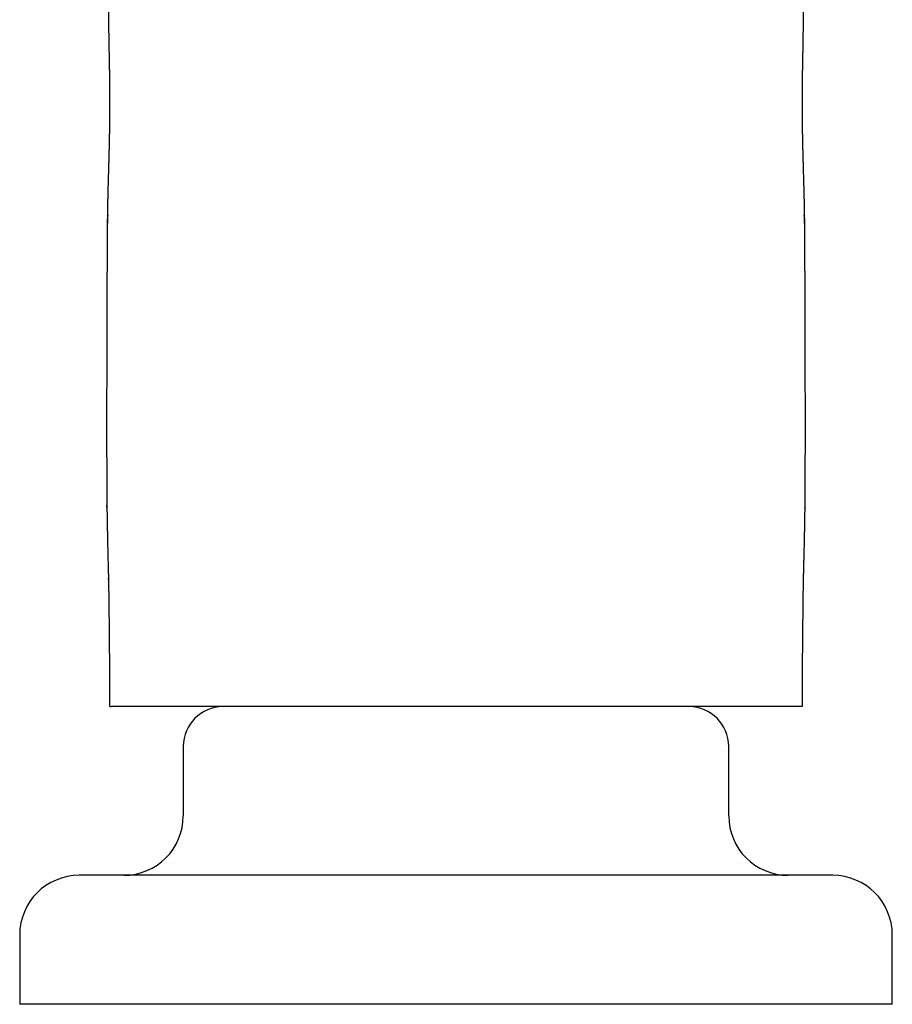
# Model space of a CAD drawing. Header units: millimetres. Extents: x 8 to 802, y 12 to 450.
# Tile 20 of 28: x 475 to 519, y 350 to 400. Entities that reach past the tile are written whole.
import ezdxf

# ---------------------------------------------------------------- set-up
doc = ezdxf.new("R2010")
doc.units = ezdxf.units.MM

msp = doc.modelspace()

# ---------------------------------------------------------------- linework, layer by layer
at = {"color": 7, "linetype": 'Continuous', "lineweight": 30}
for p, q in [((479.433, 390.787), (479.433, 390.791)), ((514.568, 390.787), (514.568, 390.791)), ((479.545, 365.455), (479.606, 365.455)), ((514.394, 365.455), (479.606, 365.455)), ((514.455, 365.455), (514.394, 365.455)), ((483.25, 363.455), (483.25, 359.955)), ((510.75, 359.955), (510.75, 363.455)), ((475, 353.955), (475, 350.455)), ((519, 350.455), (519, 353.955)), ((519, 350.455), (475, 350.455))]:
    msp.add_line(p, q, dxfattribs=at)
for centre, radius, start, end in [((485.25, 363.455), 2, 90, 180), ((508.75, 363.455), 2, 0, 90), ((480.25, 359.955), 3, 270, 0), ((513.75, 359.955), 3, 180, 270), ((478, 353.955), 3, 90, 180), ((516, 353.955), 3, 0, 90)]:
    msp.add_arc(centre, radius, start, end, dxfattribs=at)
for points, knots in [([(479.444, 405.259), (479.444, 405.231), (479.444, 405.177), (479.444, 405.098), (479.444, 405.024), (479.444, 404.954), (479.444, 404.889), (479.444, 404.834), (479.444, 404.791), (479.444, 404.757), (479.444, 404.727), (479.444, 404.7), (479.444, 404.673), (479.444, 404.642), (479.444, 404.597), (479.444, 404.539), (479.444, 404.471), (479.445, 404.405), (479.445, 404.342), (479.445, 404.282), (479.445, 404.225), (479.445, 404.17), (479.445, 404.113), (479.445, 404.053), (479.445, 403.988), (479.446, 403.92), (479.446, 403.851), (479.446, 403.784), (479.446, 403.721), (479.447, 403.662), (479.447, 403.605), (479.447, 403.547), (479.447, 403.488), (479.448, 403.427), (479.448, 403.36), (479.448, 403.286), (479.448, 403.221), (479.449, 403.169), (479.449, 403.133), (479.449, 403.103), (479.449, 403.078), (479.449, 403.058), (479.449, 403.041), (479.449, 403.023), (479.45, 403.001), (479.45, 402.973), (479.45, 402.938), (479.45, 402.898), (479.45, 402.855), (479.451, 402.812), (479.451, 402.768), (479.451, 402.728), (479.451, 402.691), (479.452, 402.66), (479.452, 402.631), (479.452, 402.607), (479.452, 402.588), (479.452, 402.57), (479.452, 402.55), (479.453, 402.524), (479.453, 402.49), (479.453, 402.449), (479.453, 402.403), (479.454, 402.357), (479.454, 402.308), (479.454, 402.257), (479.455, 402.205), (479.455, 402.156), (479.456, 402.11), (479.456, 402.073), (479.456, 402.045), (479.456, 402.024), (479.456, 402.006), (479.457, 401.989), (479.457, 401.971), (479.457, 401.948), (479.457, 401.92), (479.457, 401.886), (479.458, 401.851), (479.458, 401.816), (479.458, 401.785), (479.459, 401.755), (479.459, 401.727), (479.459, 401.698), (479.459, 401.667), (479.46, 401.633), (479.46, 401.594), (479.46, 401.553), (479.461, 401.512), (479.461, 401.476), (479.461, 401.447), (479.462, 401.425), (479.462, 401.405), (479.462, 401.384), (479.462, 401.359), (479.463, 401.331), (479.463, 401.292), (479.464, 401.244), (479.464, 401.188), (479.465, 401.131), (479.465, 401.073), (479.466, 401.014), (479.467, 400.964), (479.467, 400.922), (479.467, 400.892), (479.468, 400.867), (479.468, 400.845), (479.468, 400.823), (479.468, 400.797), (479.469, 400.764), (479.469, 400.725), (479.47, 400.675), (479.471, 400.615), (479.471, 400.55), (479.472, 400.489), (479.473, 400.435), (479.473, 400.39), (479.474, 400.353), (479.474, 400.32), (479.475, 400.286), (479.475, 400.247), (479.476, 400.197), (479.477, 400.139), (479.478, 400.077), (479.478, 400.016), (479.479, 399.959), (479.48, 399.907), (479.481, 399.859), (479.481, 399.813), (479.482, 399.763), (479.483, 399.705), (479.484, 399.64), (479.485, 399.579), (479.486, 399.523), (479.486, 399.475), (479.487, 399.426), (479.488, 399.377), (479.489, 399.329), (479.489, 399.284), (479.49, 399.248), (479.49, 399.221), (479.491, 399.202), (479.491, 399.185), (479.491, 399.168), (479.492, 399.149), (479.492, 399.124), (479.492, 399.093), (479.493, 399.058), (479.494, 399.012), (479.495, 398.96), (479.496, 398.903), (479.496, 398.853), (479.497, 398.809), (479.498, 398.77), (479.499, 398.734), (479.499, 398.702), (479.5, 398.672), (479.5, 398.642), (479.501, 398.609), (479.502, 398.569), (479.502, 398.524), (479.503, 398.476), (479.504, 398.422), (479.505, 398.36), (479.507, 398.294), (479.508, 398.239), (479.508, 398.197), (479.509, 398.167), (479.51, 398.139), (479.51, 398.111), (479.511, 398.083), (479.511, 398.049), (479.512, 398.006), (479.513, 397.952), (479.514, 397.899), (479.515, 397.864), (479.515, 397.85)], [0, 0, 0, 0, 0.0117289, 0.0226717, 0.0329411, 0.0426277, 0.0517316, 0.0602074, 0.0653486, 0.0699837, 0.0741129, 0.077736, 0.0812251, 0.085511, 0.090638, 0.1000989, 0.1095995, 0.1187706, 0.1275743, 0.1358243, 0.1435021, 0.1510917, 0.1588973, 0.1670721, 0.175919, 0.1854461, 0.1953238, 0.204584, 0.2131639, 0.2211412, 0.2288617, 0.2367433, 0.2448048, 0.2531808, 0.2622215, 0.2722999, 0.283416, 0.2889581, 0.2938525, 0.2980001, 0.3014007, 0.3040544, 0.3060787, 0.3084914, 0.3114698, 0.315014, 0.3199708, 0.3256694, 0.3315482, 0.3374694, 0.3434329, 0.3494387, 0.3539709, 0.3584334, 0.3623258, 0.365574, 0.3681782, 0.3703532, 0.3729905, 0.3761878, 0.3810016, 0.3867002, 0.3931542, 0.3995226, 0.4056541, 0.413115, 0.4201921, 0.4268853, 0.433183, 0.4387573, 0.4419348, 0.4447385, 0.4471685, 0.4492315, 0.4515889, 0.4546775, 0.4584971, 0.463048, 0.4681194, 0.4728472, 0.4771382, 0.4809924, 0.4849742, 0.4885517, 0.4926313, 0.497322, 0.5025094, 0.5082833, 0.5140963, 0.5189697, 0.5228842, 0.5258398, 0.5280967, 0.530856, 0.5341808, 0.5380713, 0.5425274, 0.5498812, 0.5574058, 0.5650702, 0.5728743, 0.580818, 0.5886982, 0.5933417, 0.5973669, 0.6007739, 0.6035626, 0.6061572, 0.6096325, 0.6140889, 0.6194962, 0.6250594, 0.634502, 0.6433142, 0.6514961, 0.6589633, 0.6645827, 0.669538, 0.6738292, 0.6779375, 0.6831257, 0.6894601, 0.6979549, 0.7062821, 0.714354, 0.7221209, 0.7291507, 0.735343, 0.7410713, 0.7475846, 0.7553579, 0.7641002, 0.773287, 0.7796961, 0.786131, 0.7925918, 0.7990784, 0.8055908, 0.8117772, 0.8171025, 0.8199516, 0.8224719, 0.8246634, 0.8265957, 0.8291127, 0.832395, 0.8364805, 0.8413465, 0.846288, 0.8546078, 0.8620696, 0.8686736, 0.8744197, 0.8795104, 0.8841368, 0.8883947, 0.8922841, 0.8959206, 0.9002755, 0.9054792, 0.9115226, 0.9179359, 0.9244528, 0.9331439, 0.9420126, 0.9506271, 0.9546898, 0.9585896, 0.9623263, 0.9659001, 0.9693545, 0.9734051, 0.979268, 0.9863092, 0.9945286, 1, 1, 1, 1]), ([(514.485, 397.85), (514.485, 397.861), (514.486, 397.889), (514.487, 397.934), (514.488, 397.982), (514.489, 398.024), (514.489, 398.059), (514.49, 398.09), (514.491, 398.134), (514.492, 398.198), (514.493, 398.271), (514.495, 398.336), (514.496, 398.39), (514.497, 398.444), (514.498, 398.496), (514.499, 398.545), (514.499, 398.589), (514.5, 398.624), (514.5, 398.653), (514.501, 398.68), (514.501, 398.708), (514.502, 398.738), (514.503, 398.771), (514.503, 398.806), (514.504, 398.843), (514.504, 398.883), (514.505, 398.927), (514.506, 398.977), (514.507, 399.03), (514.508, 399.078), (514.508, 399.118), (514.509, 399.146), (514.509, 399.167), (514.51, 399.185), (514.51, 399.203), (514.51, 399.228), (514.511, 399.263), (514.512, 399.307), (514.513, 399.428), (514.515, 399.555), (514.517, 399.686), (514.518, 399.745), (514.519, 399.798), (514.52, 399.845), (514.52, 399.893), (514.521, 399.945), (514.522, 399.996), (514.522, 400.045), (514.523, 400.09), (514.524, 400.135), (514.524, 400.181), (514.525, 400.224), (514.525, 400.262), (514.526, 400.294), (514.526, 400.324), (514.527, 400.356), (514.527, 400.391), (514.528, 400.43), (514.528, 400.478), (514.529, 400.535), (514.53, 400.599), (514.531, 400.669), (514.531, 400.728), (514.532, 400.775), (514.532, 400.804), (514.532, 400.827), (514.533, 400.847), (514.533, 400.867), (514.533, 400.893), (514.534, 400.926), (514.534, 400.967), (514.534, 401.012), (514.535, 401.058), (514.535, 401.104), (514.536, 401.149), (514.536, 401.191), (514.537, 401.233), (514.537, 401.274), (514.538, 401.312), (514.538, 401.346), (514.538, 401.375), (514.539, 401.399), (514.539, 401.421), (514.539, 401.444), (514.539, 401.471), (514.54, 401.501), (514.54, 401.534), (514.54, 401.568), (514.54, 401.602), (514.541, 401.635), (514.541, 401.667), (514.541, 401.697), (514.542, 401.725), (514.542, 401.754), (514.542, 401.787), (514.542, 401.821), (514.543, 401.855), (514.543, 401.888), (514.543, 401.918), (514.544, 401.944), (514.544, 401.966), (514.544, 401.986), (514.544, 402.007), (514.544, 402.033), (514.545, 402.064), (514.545, 402.101), (514.545, 402.141), (514.545, 402.185), (514.546, 402.231), (514.546, 402.28), (514.547, 402.331), (514.547, 402.384), (514.547, 402.437), (514.548, 402.486), (514.548, 402.527), (514.548, 402.557), (514.548, 402.579), (514.548, 402.598), (514.549, 402.619), (514.549, 402.646), (514.549, 402.676), (514.549, 402.708), (514.549, 402.742), (514.55, 402.779), (514.55, 402.822), (514.55, 402.869), (514.55, 402.915), (514.551, 402.957), (514.551, 402.993), (514.551, 403.022), (514.551, 403.044), (514.551, 403.064), (514.551, 403.085), (514.551, 403.112), (514.552, 403.144), (514.552, 403.181), (514.552, 403.221), (514.552, 403.269), (514.553, 403.324), (514.553, 403.385), (514.553, 403.44), (514.553, 403.493), (514.553, 403.543), (514.554, 403.593), (514.554, 403.648), (514.554, 403.71), (514.554, 403.781), (514.555, 403.858), (514.555, 403.937), (514.555, 404.013), (514.555, 404.084), (514.555, 404.149), (514.556, 404.21), (514.556, 404.269), (514.556, 404.33), (514.556, 404.396), (514.556, 404.465), (514.556, 404.526), (514.556, 404.576), (514.556, 404.613), (514.556, 404.646), (514.556, 404.674), (514.556, 404.699), (514.556, 404.725), (514.556, 404.756), (514.556, 404.792), (514.556, 404.832), (514.556, 404.883), (514.556, 404.944), (514.556, 405.016), (514.556, 405.092), (514.556, 405.174), (514.556, 405.23), (514.556, 405.259)], [0, 0, 0, 0, 0.004044, 0.011183, 0.017492, 0.02297, 0.027617, 0.031434, 0.034846, 0.045048, 0.056456, 0.063663, 0.070767, 0.077756, 0.084627, 0.091348, 0.097327, 0.101692, 0.105356, 0.108725, 0.112405, 0.116399, 0.12071, 0.125337, 0.130033, 0.135324, 0.141212, 0.147695, 0.154774, 0.1623, 0.166908, 0.170578, 0.173313, 0.175372, 0.177713, 0.180424, 0.185431, 0.191351, 0.19799, 0.233411, 0.242142, 0.250007, 0.256951, 0.262974, 0.269046, 0.275991, 0.283772, 0.289573, 0.295509, 0.301581, 0.307787, 0.313666, 0.318703, 0.322897, 0.326683, 0.330791, 0.33549, 0.340779, 0.346659, 0.354691, 0.363354, 0.372648, 0.38256, 0.387343, 0.391267, 0.394333, 0.396649, 0.399236, 0.402345, 0.407056, 0.412612, 0.418867, 0.425125, 0.431296, 0.437381, 0.443039, 0.448621, 0.454126, 0.459406, 0.464025, 0.467957, 0.471202, 0.473771, 0.476701, 0.480667, 0.48451, 0.488993, 0.493902, 0.498485, 0.502678, 0.507279, 0.511294, 0.514802, 0.51866, 0.5231, 0.528122, 0.532476, 0.537084, 0.541225, 0.544765, 0.547702, 0.550039, 0.55293, 0.556427, 0.560645, 0.565584, 0.571186, 0.577151, 0.583433, 0.590031, 0.596948, 0.604181, 0.611693, 0.618469, 0.624061, 0.628468, 0.63081, 0.633112, 0.636056, 0.639643, 0.643874, 0.648418, 0.652937, 0.657433, 0.66393, 0.670377, 0.676772, 0.68265, 0.687573, 0.691541, 0.694556, 0.696727, 0.699631, 0.703285, 0.707689, 0.712844, 0.718445, 0.72383, 0.732851, 0.74111, 0.748626, 0.755767, 0.762677, 0.769421, 0.7763, 0.785319, 0.795036, 0.805641, 0.816932, 0.827576, 0.837331, 0.846369, 0.854389, 0.862335, 0.870851, 0.87999, 0.889559, 0.899489, 0.905196, 0.910477, 0.915052, 0.918919, 0.92211, 0.925391, 0.929803, 0.934806, 0.940399, 0.946543, 0.955898, 0.965883, 0.976498, 0.987825, 1, 1, 1, 1]), ([(479.515, 397.853), (479.515, 397.844), (479.516, 397.821), (479.517, 397.786), (479.517, 397.749), (479.518, 397.717), (479.518, 397.691), (479.519, 397.669), (479.519, 397.645), (479.52, 397.617), (479.52, 397.582), (479.521, 397.536), (479.522, 397.48), (479.523, 397.416), (479.524, 397.353), (479.525, 397.287), (479.526, 397.217), (479.527, 397.145), (479.528, 397.071), (479.529, 397.007), (479.53, 396.958), (479.53, 396.925), (479.53, 396.893), (479.531, 396.86), (479.531, 396.823), (479.531, 396.782), (479.532, 396.74), (479.532, 396.697), (479.533, 396.645), (479.533, 396.586), (479.534, 396.519), (479.534, 396.456), (479.534, 396.397), (479.535, 396.341), (479.535, 396.286), (479.535, 396.231), (479.535, 396.175), (479.535, 396.116), (479.536, 396.06), (479.536, 396.01), (479.536, 395.966), (479.536, 395.92), (479.536, 395.872), (479.536, 395.828), (479.535, 395.79), (479.535, 395.76), (479.535, 395.734), (479.535, 395.712), (479.535, 395.695), (479.535, 395.68), (479.535, 395.665), (479.535, 395.649), (479.535, 395.63), (479.535, 395.608), (479.535, 395.582), (479.535, 395.55), (479.535, 395.512), (479.534, 395.469), (479.534, 395.419), (479.534, 395.361), (479.533, 395.294), (479.533, 395.218), (479.532, 395.135), (479.531, 395.044), (479.53, 394.948), (479.529, 394.845), (479.527, 394.737), (479.526, 394.622), (479.525, 394.543), (479.524, 394.503)], [0, 0, 0, 0, 0.0078003, 0.0204704, 0.0315715, 0.0411093, 0.0490887, 0.0555139, 0.0605463, 0.0699907, 0.0804778, 0.0919685, 0.1120572, 0.1306092, 0.1490891, 0.16934, 0.1901419, 0.2116066, 0.2341209, 0.2572552, 0.2687166, 0.2786799, 0.2874233, 0.2971765, 0.3084255, 0.3209249, 0.334004, 0.3467761, 0.3592425, 0.3807282, 0.4007729, 0.4192349, 0.4376115, 0.4539394, 0.470405, 0.486822, 0.5032104, 0.5207705, 0.5402064, 0.5527647, 0.5659933, 0.5798901, 0.5944533, 0.6088235, 0.6193511, 0.6285306, 0.6363648, 0.6428561, 0.6480065, 0.6518336, 0.656209, 0.6612197, 0.6668653, 0.67315, 0.6807226, 0.690031, 0.7010718, 0.7138411, 0.7283344, 0.7445469, 0.7647394, 0.787074, 0.8115428, 0.8381374, 0.8668496, 0.8971026, 0.9293832, 0.9636845, 1, 1, 1, 1]), ([(514.476, 394.503), (514.476, 394.544), (514.475, 394.624), (514.473, 394.741), (514.472, 394.851), (514.47, 394.954), (514.469, 395.051), (514.469, 395.139), (514.468, 395.221), (514.467, 395.296), (514.467, 395.362), (514.466, 395.419), (514.466, 395.469), (514.466, 395.512), (514.466, 395.55), (514.466, 395.582), (514.466, 395.61), (514.465, 395.633), (514.465, 395.654), (514.465, 395.67), (514.465, 395.685), (514.465, 395.7), (514.465, 395.72), (514.465, 395.744), (514.465, 395.774), (514.465, 395.808), (514.465, 395.847), (514.465, 395.889), (514.465, 395.931), (514.465, 395.971), (514.465, 396.02), (514.465, 396.074), (514.465, 396.133), (514.465, 396.188), (514.465, 396.24), (514.466, 396.292), (514.466, 396.344), (514.466, 396.397), (514.466, 396.451), (514.467, 396.507), (514.467, 396.566), (514.468, 396.621), (514.468, 396.67), (514.468, 396.713), (514.469, 396.756), (514.469, 396.799), (514.47, 396.839), (514.47, 396.875), (514.47, 396.906), (514.471, 396.938), (514.471, 396.974), (514.472, 397.018), (514.472, 397.068), (514.473, 397.124), (514.474, 397.183), (514.475, 397.248), (514.476, 397.316), (514.477, 397.383), (514.478, 397.45), (514.479, 397.506), (514.48, 397.551), (514.48, 397.582), (514.481, 397.612), (514.481, 397.64), (514.482, 397.666), (514.482, 397.695), (514.483, 397.729), (514.484, 397.771), (514.484, 397.813), (514.485, 397.841), (514.485, 397.853)], [0, 0, 0, 0, 0.036957, 0.071826, 0.1046, 0.135271, 0.163833, 0.189822, 0.21376, 0.23564, 0.255453, 0.271666, 0.286159, 0.298928, 0.309969, 0.319277, 0.327496, 0.334287, 0.340313, 0.345575, 0.349197, 0.353586, 0.359409, 0.366669, 0.375561, 0.385955, 0.397854, 0.410866, 0.423506, 0.435629, 0.447235, 0.466668, 0.484438, 0.500546, 0.515989, 0.531474, 0.547003, 0.562388, 0.579085, 0.595683, 0.613522, 0.632654, 0.645144, 0.65795, 0.671074, 0.684363, 0.696478, 0.7071, 0.716224, 0.72532, 0.735912, 0.748003, 0.76515, 0.781792, 0.79785, 0.818977, 0.839535, 0.859574, 0.879209, 0.89998, 0.909719, 0.919362, 0.928273, 0.936444, 0.944132, 0.952005, 0.962164, 0.974617, 0.989374, 1, 1, 1, 1]), ([(479.524, 394.503), (479.524, 394.481), (479.523, 394.439), (479.522, 394.38), (479.521, 394.326), (479.52, 394.28), (479.52, 394.241), (479.519, 394.209), (479.519, 394.185), (479.518, 394.164), (479.518, 394.148), (479.518, 394.135), (479.518, 394.125), (479.517, 394.115), (479.517, 394.103), (479.517, 394.088), (479.517, 394.07), (479.516, 394.047), (479.515, 394.019), (479.515, 393.985), (479.514, 393.95), (479.513, 393.914), (479.512, 393.872), (479.511, 393.824), (479.51, 393.773), (479.509, 393.726), (479.508, 393.685), (479.507, 393.648), (479.507, 393.615), (479.506, 393.584), (479.505, 393.556), (479.504, 393.528), (479.504, 393.498), (479.503, 393.462), (479.502, 393.419), (479.501, 393.372), (479.499, 393.326), (479.498, 393.284), (479.497, 393.245), (479.496, 393.208), (479.495, 393.175), (479.495, 393.145), (479.494, 393.118), (479.493, 393.09), (479.492, 393.058), (479.491, 393.02), (479.49, 392.981), (479.489, 392.944), (479.488, 392.91), (479.487, 392.88), (479.487, 392.852), (479.486, 392.827), (479.485, 392.802), (479.484, 392.777), (479.484, 392.748), (479.483, 392.715), (479.482, 392.676), (479.48, 392.633), (479.479, 392.586), (479.478, 392.539), (479.476, 392.495), (479.475, 392.454), (479.474, 392.414), (479.473, 392.369), (479.471, 392.318), (479.47, 392.263), (479.468, 392.208), (479.467, 392.154), (479.465, 392.098), (479.463, 392.038), (479.462, 391.976), (479.46, 391.913), (479.458, 391.854), (479.457, 391.8), (479.455, 391.742), (479.453, 391.677), (479.451, 391.603), (479.45, 391.544), (479.448, 391.497), (479.447, 391.463), (479.447, 391.426), (479.445, 391.386), (479.444, 391.345), (479.443, 391.303), (479.442, 391.266), (479.442, 391.233), (479.441, 391.199), (479.44, 391.164), (479.439, 391.129), (479.438, 391.094), (479.438, 391.064), (479.437, 391.038), (479.436, 391.016), (479.436, 390.995), (479.435, 390.976), (479.435, 390.955), (479.434, 390.927), (479.434, 390.89), (479.433, 390.844), (479.432, 390.809), (479.431, 390.791)], [0, 0, 0, 0, 0.01868, 0.035587, 0.050717, 0.064071, 0.075647, 0.083935, 0.090986, 0.0968, 0.101649, 0.105081, 0.107341, 0.110064, 0.113554, 0.117811, 0.122835, 0.128627, 0.136998, 0.146585, 0.157012, 0.167069, 0.176663, 0.192641, 0.207137, 0.22015, 0.231677, 0.241757, 0.251004, 0.25963, 0.267636, 0.27502, 0.28289, 0.292726, 0.304669, 0.318309, 0.331723, 0.342735, 0.353408, 0.363705, 0.373027, 0.381163, 0.388323, 0.395282, 0.404089, 0.414747, 0.426049, 0.43611, 0.444906, 0.453789, 0.460986, 0.46773, 0.474307, 0.480778, 0.488297, 0.497478, 0.508251, 0.519093, 0.532915, 0.545746, 0.557488, 0.568068, 0.578304, 0.589647, 0.604231, 0.619526, 0.633627, 0.64756, 0.662351, 0.67817, 0.694797, 0.711787, 0.727354, 0.741121, 0.754219, 0.7731, 0.791938, 0.811482, 0.819577, 0.828309, 0.837771, 0.847982, 0.859005, 0.870038, 0.879755, 0.887486, 0.895982, 0.905456, 0.914453, 0.922774, 0.931644, 0.937514, 0.943209, 0.948388, 0.953048, 0.957745, 0.964603, 0.973927, 0.985724, 1, 1, 1, 1]), ([(514.569, 390.791), (514.569, 390.803), (514.568, 390.826), (514.568, 390.858), (514.567, 390.885), (514.567, 390.906), (514.566, 390.923), (514.566, 390.946), (514.565, 390.977), (514.564, 391.018), (514.563, 391.062), (514.562, 391.109), (514.561, 391.159), (514.559, 391.211), (514.558, 391.262), (514.557, 391.31), (514.556, 391.358), (514.554, 391.408), (514.553, 391.461), (514.552, 391.518), (514.55, 391.576), (514.549, 391.631), (514.547, 391.683), (514.546, 391.737), (514.544, 391.795), (514.542, 391.875), (514.539, 391.972), (514.535, 392.101), (514.532, 392.23), (514.528, 392.368), (514.524, 392.495), (514.521, 392.602), (514.519, 392.68), (514.517, 392.733), (514.516, 392.786), (514.514, 392.842), (514.513, 392.894), (514.511, 392.943), (514.51, 392.986), (514.509, 393.029), (514.508, 393.073), (514.507, 393.119), (514.505, 393.169), (514.504, 393.221), (514.503, 393.271), (514.501, 393.318), (514.5, 393.361), (514.499, 393.4), (514.498, 393.432), (514.498, 393.459), (514.497, 393.482), (514.497, 393.507), (514.496, 393.538), (514.495, 393.578), (514.494, 393.622), (514.493, 393.669), (514.491, 393.723), (514.49, 393.784), (514.489, 393.849), (514.487, 393.901), (514.487, 393.939), (514.486, 393.966), (514.486, 393.991), (514.485, 394.015), (514.485, 394.039), (514.484, 394.065), (514.483, 394.096), (514.483, 394.134), (514.482, 394.178), (514.481, 394.23), (514.48, 394.289), (514.479, 394.354), (514.478, 394.426), (514.477, 394.477), (514.476, 394.503)], [0, 0, 0, 0, 0.009447, 0.017517, 0.024213, 0.029535, 0.03352, 0.03722, 0.046807, 0.057179, 0.068804, 0.080414, 0.093227, 0.107043, 0.120169, 0.13187, 0.144227, 0.157179, 0.170574, 0.185451, 0.20149, 0.215082, 0.228029, 0.242273, 0.25778, 0.273407, 0.305519, 0.333092, 0.375872, 0.407436, 0.443269, 0.478101, 0.493031, 0.506795, 0.52089, 0.536294, 0.552032, 0.563963, 0.57556, 0.587237, 0.59909, 0.611635, 0.625642, 0.640231, 0.654036, 0.667044, 0.679254, 0.689952, 0.698955, 0.706265, 0.711948, 0.718389, 0.727099, 0.738074, 0.751159, 0.76443, 0.777307, 0.796748, 0.815221, 0.832551, 0.840301, 0.847712, 0.854784, 0.861518, 0.867914, 0.87496, 0.883743, 0.89426, 0.907137, 0.921916, 0.938592, 0.957167, 0.977636, 1, 1, 1, 1]), ([(479.431, 390.787), (479.431, 390.773), (479.43, 390.747), (479.43, 390.711), (479.429, 390.683), (479.429, 390.661), (479.428, 390.64), (479.428, 390.613), (479.427, 390.575), (479.426, 390.531), (479.426, 390.488), (479.425, 390.45), (479.425, 390.418), (479.424, 390.388), (479.424, 390.359), (479.423, 390.329), (479.423, 390.298), (479.422, 390.263), (479.422, 390.23), (479.422, 390.199), (479.421, 390.173), (479.421, 390.148), (479.421, 390.121), (479.42, 390.088), (479.42, 390.054), (479.42, 390.023), (479.419, 389.999), (479.419, 389.979), (479.419, 389.96), (479.419, 389.938), (479.418, 389.91), (479.418, 389.876), (479.418, 389.833), (479.418, 389.801), (479.417, 389.784)], [0, 0, 0, 0, 0.043763, 0.079813, 0.108145, 0.128787, 0.147961, 0.170358, 0.212065, 0.260445, 0.305575, 0.341363, 0.373078, 0.402823, 0.431199, 0.459325, 0.492661, 0.525887, 0.561736, 0.59248, 0.617187, 0.639536, 0.666637, 0.699075, 0.735796, 0.767871, 0.790867, 0.808551, 0.826074, 0.847646, 0.873692, 0.90743, 0.949531, 1, 1, 1, 1]), ([(514.583, 389.784), (514.583, 389.8), (514.583, 389.831), (514.582, 389.872), (514.582, 389.906), (514.582, 389.933), (514.582, 389.955), (514.581, 389.973), (514.581, 389.99), (514.581, 390.009), (514.581, 390.032), (514.581, 390.059), (514.58, 390.089), (514.58, 390.12), (514.58, 390.148), (514.579, 390.173), (514.579, 390.199), (514.578, 390.23), (514.578, 390.263), (514.578, 390.3), (514.577, 390.337), (514.576, 390.375), (514.576, 390.413), (514.575, 390.454), (514.574, 390.501), (514.574, 390.545), (514.573, 390.582), (514.573, 390.61), (514.572, 390.634), (514.572, 390.656), (514.571, 390.679), (514.571, 390.708), (514.57, 390.745), (514.569, 390.772), (514.569, 390.787)], [0, 0, 0, 0, 0.0481587, 0.0887597, 0.1218079, 0.1475831, 0.1689439, 0.1866475, 0.2013856, 0.2198232, 0.2425351, 0.2695198, 0.2990945, 0.3324212, 0.3601914, 0.3826238, 0.4073386, 0.4381168, 0.4740353, 0.507339, 0.5487361, 0.5841092, 0.6214121, 0.6617144, 0.7084926, 0.7621543, 0.793838, 0.8219505, 0.8464936, 0.8674685, 0.8881104, 0.9168624, 0.9541606, 1, 1, 1, 1]), ([(479.417, 389.784), (479.417, 389.688), (479.415, 389.494), (479.413, 389.194), (479.412, 388.928), (479.41, 388.698), (479.409, 388.51), (479.408, 388.326), (479.407, 388.154), (479.406, 387.995), (479.405, 387.847), (479.405, 387.705), (479.404, 387.57), (479.403, 387.439), (479.403, 387.313), (479.402, 387.186), (479.402, 387.049), (479.401, 386.899), (479.4, 386.737), (479.399, 386.566), (479.399, 386.401), (479.398, 386.242), (479.398, 386.095), (479.397, 385.949), (479.397, 385.807), (479.396, 385.669), (479.396, 385.535), (479.395, 385.407), (479.395, 385.285), (479.394, 385.169), (479.394, 385.062), (479.394, 384.965), (479.393, 384.879), (479.393, 384.799), (479.393, 384.716), (479.393, 384.628), (479.392, 384.533), (479.392, 384.432), (479.392, 384.294), (479.391, 384.117), (479.391, 383.9), (479.39, 383.699), (479.39, 383.515), (479.389, 383.352), (479.389, 383.183), (479.389, 383.01), (479.388, 382.832), (479.388, 382.648), (479.388, 382.455), (479.387, 382.244), (479.387, 382.01), (479.387, 381.755), (479.386, 381.485), (479.386, 381.203), (479.386, 380.907), (479.385, 380.596), (479.385, 380.297), (479.385, 380.009), (479.385, 379.736), (479.385, 379.454), (479.385, 379.162), (479.385, 378.86), (479.385, 378.547), (479.386, 378.333), (479.386, 378.225)], [0, 0, 0, 0, 0.02948, 0.059697, 0.090645, 0.109224, 0.127886, 0.14587, 0.163082, 0.1778, 0.191904, 0.205396, 0.218278, 0.230549, 0.242214, 0.253925, 0.266169, 0.280513, 0.295524, 0.311198, 0.327535, 0.340834, 0.354414, 0.367587, 0.380249, 0.392646, 0.404514, 0.415854, 0.426667, 0.436925, 0.446404, 0.45506, 0.4622, 0.468916, 0.476078, 0.483759, 0.491959, 0.500677, 0.509909, 0.527638, 0.54617, 0.565503, 0.578896, 0.592645, 0.606752, 0.621215, 0.636033, 0.651214, 0.667019, 0.683567, 0.703385, 0.72417, 0.745918, 0.768627, 0.792294, 0.816918, 0.842495, 0.863259, 0.884611, 0.906548, 0.929062, 0.952146, 0.975793, 1, 1, 1, 1]), ([(514.615, 378.225), (514.615, 378.339), (514.615, 378.566), (514.616, 378.895), (514.616, 379.213), (514.616, 379.52), (514.616, 379.816), (514.615, 380.119), (514.615, 380.426), (514.615, 380.738), (514.615, 381.035), (514.614, 381.311), (514.614, 381.564), (514.614, 381.797), (514.613, 382.02), (514.613, 382.232), (514.613, 382.435), (514.612, 382.628), (514.612, 382.813), (514.612, 383.026), (514.611, 383.265), (514.611, 383.529), (514.61, 383.779), (514.609, 384.018), (514.609, 384.208), (514.609, 384.352), (514.608, 384.454), (514.608, 384.55), (514.608, 384.641), (514.608, 384.725), (514.607, 384.805), (514.607, 384.882), (514.607, 384.968), (514.606, 385.068), (514.606, 385.183), (514.606, 385.306), (514.605, 385.437), (514.605, 385.574), (514.604, 385.726), (514.604, 385.894), (514.603, 386.078), (514.602, 386.264), (514.602, 386.442), (514.601, 386.606), (514.6, 386.757), (514.6, 386.902), (514.599, 387.04), (514.598, 387.173), (514.598, 387.3), (514.597, 387.426), (514.596, 387.556), (514.596, 387.691), (514.595, 387.832), (514.594, 387.979), (514.593, 388.132), (514.593, 388.289), (514.592, 388.453), (514.591, 388.62), (514.589, 388.848), (514.588, 389.131), (514.585, 389.463), (514.584, 389.678), (514.583, 389.784)], [0, 0, 0, 0, 0.025601, 0.050574, 0.074916, 0.098619, 0.121673, 0.14407, 0.169621, 0.194258, 0.217978, 0.240779, 0.260358, 0.279201, 0.297306, 0.314672, 0.331296, 0.347179, 0.362408, 0.377262, 0.400291, 0.422407, 0.443608, 0.463892, 0.483254, 0.492423, 0.501217, 0.50953, 0.51736, 0.524707, 0.531572, 0.538041, 0.54494, 0.554126, 0.564234, 0.575186, 0.586743, 0.59889, 0.61163, 0.627404, 0.644004, 0.661249, 0.678025, 0.692445, 0.706336, 0.719698, 0.732529, 0.744828, 0.756594, 0.768211, 0.780419, 0.793237, 0.806666, 0.820707, 0.83536, 0.850628, 0.86651, 0.883008, 0.899701, 0.934024, 0.967459, 1, 1, 1, 1]), ([(479.386, 378.225), (479.386, 378.166), (479.386, 378.054), (479.387, 377.891), (479.387, 377.74), (479.388, 377.602), (479.388, 377.464), (479.389, 377.323), (479.39, 377.175), (479.39, 377.048), (479.391, 376.941), (479.391, 376.852), (479.392, 376.76), (479.392, 376.659), (479.393, 376.545), (479.393, 376.418), (479.394, 376.28), (479.395, 376.13), (479.396, 375.967), (479.397, 375.79), (479.398, 375.667), (479.399, 375.604)], [0, 0, 0, 0, 0.069581, 0.133894, 0.192945, 0.246739, 0.295276, 0.353627, 0.410313, 0.465409, 0.499643, 0.533234, 0.566621, 0.60431, 0.647489, 0.696165, 0.747102, 0.802943, 0.863697, 0.929378, 1, 1, 1, 1]), ([(514.602, 375.604), (514.602, 375.666), (514.603, 375.786), (514.604, 375.958), (514.605, 376.115), (514.606, 376.259), (514.607, 376.402), (514.608, 376.547), (514.609, 376.697), (514.609, 376.821), (514.61, 376.921), (514.61, 376.997), (514.61, 377.074), (514.611, 377.154), (514.611, 377.242), (514.612, 377.341), (514.612, 377.454), (514.613, 377.583), (514.613, 377.726), (514.614, 377.882), (514.614, 378.05), (514.614, 378.165), (514.615, 378.225)], [0, 0, 0, 0, 0.068931, 0.132754, 0.191482, 0.245129, 0.293705, 0.35195, 0.408588, 0.463774, 0.493265, 0.522326, 0.550956, 0.580721, 0.614551, 0.652514, 0.694608, 0.745683, 0.801757, 0.862831, 0.92891, 1, 1, 1, 1]), ([(479.407, 375.44), (479.402, 375.494), (479.397, 375.549), (479.399, 375.603), (479.399, 375.603)], [0, 0, 0, 0, 0.99534, 1, 1, 1, 1]), ([(479.399, 375.594), (479.399, 375.57), (479.4, 375.527), (479.4, 375.468), (479.401, 375.422), (479.401, 375.387), (479.402, 375.359), (479.402, 375.332), (479.403, 375.294), (479.403, 375.243), (479.404, 375.178), (479.405, 375.103), (479.407, 375.019), (479.408, 374.925), (479.41, 374.829), (479.411, 374.732), (479.414, 374.597), (479.417, 374.428), (479.421, 374.226), (479.425, 374.03), (479.428, 373.849), (479.432, 373.679), (479.436, 373.52), (479.44, 373.36), (479.443, 373.201), (479.447, 373.042), (479.451, 372.891), (479.455, 372.744), (479.459, 372.598), (479.463, 372.443), (479.468, 372.279), (479.472, 372.107), (479.476, 371.989), (479.477, 371.929)], [0, 0, 0, 0, 0.018866, 0.034377, 0.046525, 0.055305, 0.061831, 0.068808, 0.076356, 0.091681, 0.108931, 0.128111, 0.150803, 0.175717, 0.201668, 0.227324, 0.252679, 0.308174, 0.362125, 0.414501, 0.465489, 0.508775, 0.55227, 0.595947, 0.639778, 0.683731, 0.72838, 0.766455, 0.807531, 0.851531, 0.898357, 0.947892, 1, 1, 1, 1]), ([(514.523, 371.929), (514.524, 371.968), (514.526, 372.043), (514.529, 372.15), (514.532, 372.248), (514.534, 372.335), (514.536, 372.411), (514.538, 372.479), (514.54, 372.542), (514.543, 372.651), (514.547, 372.808), (514.553, 373.028), (514.559, 373.263), (514.564, 373.512), (514.57, 373.742), (514.574, 373.955), (514.578, 374.149), (514.582, 374.347), (514.586, 374.551), (514.589, 374.743), (514.592, 374.918), (514.595, 375.072), (514.596, 375.193), (514.598, 375.279), (514.598, 375.33), (514.599, 375.369), (514.599, 375.403), (514.6, 375.44), (514.6, 375.488), (514.601, 375.541), (514.602, 375.577), (514.602, 375.594)], [0, 0, 0, 0, 0.0338125, 0.0647066, 0.0926103, 0.1174636, 0.1392175, 0.1578549, 0.1753802, 0.1931065, 0.2501141, 0.3085479, 0.3774201, 0.4455, 0.5136402, 0.5657292, 0.6178862, 0.6701862, 0.7242132, 0.7804801, 0.8223604, 0.8630142, 0.90235, 0.9179002, 0.931251, 0.9424058, 0.9487823, 0.958344, 0.9710874, 0.9870078, 1, 1, 1, 1]), ([(514.594, 375.44), (514.599, 375.494), (514.604, 375.549), (514.602, 375.603), (514.602, 375.603)], [0, 0, 0, 0, 0.99534, 1, 1, 1, 1]), ([(479.477, 371.934), (479.48, 371.773), (479.484, 371.451), (479.491, 370.967), (479.497, 370.483), (479.503, 369.999), (479.508, 369.517), (479.513, 369.039), (479.517, 368.563), (479.521, 368.088), (479.525, 367.611), (479.528, 367.131), (479.53, 366.65), (479.532, 366.17), (479.533, 365.772), (479.534, 365.534), (479.534, 365.455)], [0, 0, 0, 0, 0.075062, 0.150058, 0.224967, 0.299771, 0.374467, 0.44773, 0.520892, 0.593948, 0.666903, 0.7411, 0.81524, 0.88935, 0.963456, 1, 1, 1, 1]), ([(479.487, 371.857), (479.483, 371.878), (479.477, 371.902), (479.478, 371.926), (479.478, 371.93)], [0, 0, 0, 0, 0.866352, 1, 1, 1, 1]), ([(514.467, 365.455), (514.467, 365.545), (514.467, 365.792), (514.469, 366.196), (514.47, 366.668), (514.473, 367.14), (514.476, 367.617), (514.479, 368.097), (514.483, 368.581), (514.488, 369.065), (514.493, 369.549), (514.498, 370.031), (514.504, 370.509), (514.51, 370.984), (514.516, 371.459), (514.521, 371.776), (514.523, 371.934)], [0, 0, 0, 0, 0.041891, 0.11468, 0.187472, 0.260294, 0.33317, 0.407453, 0.481838, 0.556332, 0.630927, 0.705621, 0.779085, 0.852647, 0.926293, 1, 1, 1, 1]), ([(514.513, 371.857), (514.518, 371.878), (514.524, 371.902), (514.522, 371.926), (514.522, 371.93)], [0, 0, 0, 0, 0.866361, 1, 1, 1, 1]), ([(513.674, 356.955), (513.604, 356.955), (513.462, 356.955), (513.24, 356.955), (513.009, 356.955), (512.77, 356.955), (512.541, 356.955), (512.323, 356.955), (512.118, 356.955), (511.906, 356.955), (511.686, 356.955), (511.436, 356.955), (511.158, 356.955), (510.851, 356.955), (510.536, 356.955), (510.274, 356.955), (510.066, 356.955), (509.918, 356.955), (509.767, 356.955), (509.616, 356.955), (509.462, 356.955), (509.307, 356.955), (509.066, 356.955), (508.734, 356.955), (508.306, 356.955), (507.87, 356.955), (507.481, 356.955), (507.141, 356.955), (506.854, 356.955), (506.563, 356.955), (506.269, 356.955), (505.928, 356.955), (505.537, 356.955), (505.096, 356.955), (504.651, 356.955), (504.2, 356.955), (503.745, 356.955), (503.285, 356.955), (502.819, 356.955), (502.366, 356.955), (501.926, 356.955), (501.501, 356.955), (501.073, 356.955), (500.644, 356.955), (500.243, 356.955), (499.872, 356.955), (499.531, 356.955), (499.188, 356.955), (498.845, 356.955), (498.436, 356.955), (497.963, 356.955), (497.426, 356.955), (496.889, 356.955), (496.451, 356.955), (496.112, 356.955), (495.871, 356.955), (495.63, 356.955), (495.39, 356.955), (495.149, 356.955), (494.909, 356.955), (494.595, 356.955), (494.209, 356.955), (493.753, 356.955), (493.299, 356.955), (492.847, 356.955), (492.43, 356.955), (492.046, 356.955), (491.697, 356.955), (491.35, 356.955), (491.011, 356.955), (490.629, 356.955), (490.202, 356.955), (489.729, 356.955), (489.261, 356.955), (488.799, 356.955), (488.341, 356.955), (487.912, 356.955), (487.51, 356.955), (487.134, 356.955), (486.764, 356.955), (486.4, 356.955), (486.067, 356.955), (485.764, 356.955), (485.489, 356.955), (485.217, 356.955), (484.943, 356.955), (484.645, 356.955), (484.326, 356.955), (483.991, 356.955), (483.664, 356.955), (483.404, 356.955), (483.205, 356.955), (483.066, 356.955), (482.928, 356.955), (482.792, 356.955), (482.657, 356.955), (482.524, 356.955), (482.321, 356.955), (482.053, 356.955), (481.727, 356.955), (481.413, 356.955), (481.15, 356.955), (480.931, 356.955), (480.754, 356.955), (480.581, 356.955), (480.413, 356.955), (480.227, 356.955), (480.024, 356.955), (479.809, 356.955), (479.606, 356.955), (479.415, 356.955), (479.235, 356.955), (479.067, 356.955), (478.911, 356.955), (478.772, 356.955), (478.648, 356.955), (478.539, 356.955), (478.44, 356.955), (478.351, 356.955), (478.277, 356.955), (478.217, 356.955), (478.168, 356.955), (478.126, 356.955), (478.089, 356.955), (478.053, 356.955), (478.022, 356.955), (478.003, 356.955), (478.002, 356.955), (478.001, 356.955)], [0, 0, 0, 0, 0.008704, 0.017395, 0.026076, 0.034754, 0.043432, 0.050254, 0.057081, 0.063915, 0.070848, 0.078098, 0.087146, 0.096185, 0.105218, 0.114251, 0.118309, 0.122368, 0.126429, 0.130492, 0.134558, 0.138628, 0.142702, 0.153431, 0.164139, 0.174834, 0.185526, 0.192248, 0.198974, 0.205706, 0.212446, 0.219197, 0.228982, 0.238749, 0.248504, 0.258253, 0.268002, 0.277759, 0.287529, 0.29732, 0.306089, 0.314843, 0.323585, 0.332321, 0.341056, 0.347921, 0.35479, 0.361665, 0.368549, 0.375444, 0.386173, 0.396881, 0.407577, 0.418268, 0.423069, 0.427872, 0.432677, 0.437486, 0.442298, 0.447116, 0.451939, 0.461167, 0.470379, 0.479581, 0.488778, 0.497976, 0.505208, 0.512445, 0.519692, 0.526859, 0.533696, 0.543856, 0.554005, 0.56415, 0.5743, 0.584461, 0.59464, 0.603343, 0.612032, 0.620714, 0.629391, 0.638069, 0.644891, 0.651719, 0.658554, 0.665488, 0.672738, 0.681786, 0.690825, 0.699858, 0.708891, 0.712949, 0.717008, 0.721068, 0.725132, 0.729198, 0.733268, 0.737342, 0.748071, 0.758779, 0.769474, 0.780165, 0.786888, 0.793614, 0.800346, 0.807086, 0.813836, 0.823622, 0.833389, 0.843144, 0.852893, 0.862642, 0.872399, 0.882169, 0.89196, 0.900729, 0.909482, 0.918225, 0.926961, 0.935696, 0.94256, 0.949429, 0.956305, 0.963189, 0.970084, 0.980813, 0.991521, 1, 1, 1, 1]), ([(515.999, 356.955), (516, 356.955), (516.002, 356.955), (515.994, 356.955), (515.98, 356.955), (515.967, 356.955), (515.951, 356.955), (515.932, 356.955), (515.91, 356.955), (515.885, 356.955), (515.849, 356.955), (515.796, 356.955), (515.723, 356.955), (515.638, 356.955), (515.543, 356.955), (515.444, 356.955), (515.344, 356.955), (515.246, 356.955), (515.142, 356.955), (515.033, 356.955), (514.902, 356.955), (514.745, 356.955), (514.556, 356.955), (514.355, 356.955), (514.141, 356.955), (513.916, 356.955), (513.755, 356.955), (513.674, 356.955)], [0, 0, 0, 0, 0.01171, 0.068193, 0.093559, 0.118934, 0.144321, 0.169726, 0.195152, 0.220603, 0.246084, 0.294837, 0.343507, 0.392123, 0.440714, 0.489309, 0.527513, 0.565751, 0.604037, 0.641903, 0.67803, 0.731711, 0.785332, 0.838933, 0.892552, 0.946228, 1, 1, 1, 1])]:
    msp.add_open_spline(points, degree=3, knots=knots, dxfattribs=at)
at = {"color": 8, "linetype": 'Continuous', "lineweight": 0}
for points, knots in [([(479.456, 390.199), (479.449, 390.28), (479.435, 390.441), (479.428, 390.638), (479.432, 390.753), (479.433, 390.787)], [0, 0, 0, 0, 0.413068, 0.826137, 1, 1, 1, 1]), ([(514.544, 390.199), (514.551, 390.28), (514.566, 390.441), (514.572, 390.638), (514.569, 390.753), (514.568, 390.787)], [0, 0, 0, 0, 0.413068, 0.826137, 1, 1, 1, 1]), ([(479.456, 390.199), (479.45, 390.077), (479.438, 389.832), (479.431, 389.578), (479.427, 389.451)], [0, 0, 0, 0, 0.498324, 1, 1, 1, 1]), ([(514.544, 390.199), (514.55, 390.077), (514.562, 389.832), (514.569, 389.578), (514.573, 389.451)], [0, 0, 0, 0, 0.498324, 1, 1, 1, 1]), ([(479.427, 389.451), (479.423, 389.529), (479.416, 389.64), (479.418, 389.751), (479.419, 389.784)], [0, 0, 0, 0, 0.701026, 1, 1, 1, 1]), ([(514.581, 389.784), (514.582, 389.759), (514.585, 389.648), (514.578, 389.537), (514.573, 389.451)], [0, 0, 0, 0, 0.224455, 1, 1, 1, 1]), ([(479.427, 389.451), (479.426, 389.298), (479.424, 388.993), (479.421, 388.524), (479.418, 388.048), (479.415, 387.563), (479.412, 387.071), (479.41, 386.581), (479.408, 386.093), (479.406, 385.608), (479.404, 385.118), (479.402, 384.621), (479.401, 384.109), (479.399, 383.581), (479.398, 383.036), (479.397, 382.485), (479.396, 381.928), (479.395, 381.366), (479.394, 380.875), (479.394, 380.46), (479.394, 380.121), (479.393, 379.78), (479.393, 379.438), (479.393, 379.093), (479.393, 378.745), (479.394, 378.394), (479.394, 378.156), (479.394, 378.037)], [0, 0, 0, 0, 0.04764, 0.095212, 0.142707, 0.190116, 0.237434, 0.284655, 0.329084, 0.373421, 0.417661, 0.461805, 0.505851, 0.55246, 0.598959, 0.64535, 0.691639, 0.737828, 0.783925, 0.811047, 0.838139, 0.865203, 0.892241, 0.919248, 0.946214, 0.973131, 1, 1, 1, 1]), ([(514.573, 389.451), (514.574, 389.298), (514.577, 388.993), (514.58, 388.524), (514.583, 388.048), (514.585, 387.563), (514.588, 387.071), (514.59, 386.581), (514.593, 386.093), (514.595, 385.608), (514.596, 385.118), (514.598, 384.621), (514.6, 384.109), (514.601, 383.581), (514.602, 383.036), (514.604, 382.485), (514.605, 381.928), (514.605, 381.366), (514.606, 380.875), (514.606, 380.46), (514.607, 380.121), (514.607, 379.78), (514.607, 379.438), (514.607, 379.093), (514.607, 378.745), (514.607, 378.394), (514.606, 378.156), (514.606, 378.037)], [0, 0, 0, 0, 0.04764, 0.095212, 0.142707, 0.190116, 0.237434, 0.284655, 0.329084, 0.373421, 0.417661, 0.461805, 0.505851, 0.55246, 0.598959, 0.64535, 0.691639, 0.737828, 0.783925, 0.811047, 0.838139, 0.865203, 0.892241, 0.919248, 0.946214, 0.973131, 1, 1, 1, 1]), ([(479.394, 378.037), (479.39, 378.094), (479.384, 378.156), (479.386, 378.219), (479.386, 378.225)], [0, 0, 0, 0, 0.911388, 1, 1, 1, 1]), ([(514.614, 378.225), (514.614, 378.219), (514.616, 378.156), (514.611, 378.094), (514.606, 378.037)], [0, 0, 0, 0, 0.088608, 1, 1, 1, 1]), ([(479.394, 378.037), (479.395, 377.918), (479.395, 377.681), (479.397, 377.32), (479.398, 376.953), (479.4, 376.581), (479.402, 376.205), (479.404, 375.825), (479.406, 375.568), (479.407, 375.44)], [0, 0, 0, 0, 0.1425251, 0.285062, 0.427675, 0.5704245, 0.7133649, 0.8565433, 1, 1, 1, 1]), ([(514.606, 378.037), (514.606, 377.918), (514.605, 377.681), (514.604, 377.32), (514.602, 376.953), (514.601, 376.581), (514.599, 376.205), (514.596, 375.825), (514.594, 375.568), (514.594, 375.44)], [0, 0, 0, 0, 0.1425251, 0.285062, 0.427675, 0.5704245, 0.7133649, 0.8565433, 1, 1, 1, 1]), ([(479.407, 375.44), (479.408, 375.35), (479.41, 375.171), (479.415, 374.901), (479.419, 374.631), (479.424, 374.362), (479.429, 374.095), (479.435, 373.83), (479.441, 373.553), (479.448, 373.267), (479.456, 372.971), (479.464, 372.682), (479.472, 372.4), (479.479, 372.126), (479.485, 371.946), (479.487, 371.857)], [0, 0, 0, 0, 0.071653, 0.143549, 0.215661, 0.287945, 0.360341, 0.432774, 0.505155, 0.589387, 0.673212, 0.756417, 0.838774, 0.920048, 1, 1, 1, 1]), ([(514.594, 375.44), (514.592, 375.35), (514.59, 375.171), (514.586, 374.901), (514.581, 374.631), (514.576, 374.362), (514.571, 374.095), (514.565, 373.83), (514.559, 373.553), (514.552, 373.267), (514.545, 372.971), (514.537, 372.682), (514.529, 372.4), (514.521, 372.126), (514.516, 371.946), (514.513, 371.857)], [0, 0, 0, 0, 0.071653, 0.143549, 0.215661, 0.287945, 0.360341, 0.432774, 0.505155, 0.589387, 0.673212, 0.756417, 0.838774, 0.920048, 1, 1, 1, 1]), ([(479.487, 371.857), (479.489, 371.755), (479.492, 371.553), (479.496, 371.254), (479.5, 370.963), (479.504, 370.682), (479.507, 370.404), (479.511, 370.121), (479.515, 369.796), (479.519, 369.434), (479.523, 369.042), (479.527, 368.651), (479.53, 368.234), (479.534, 367.789), (479.537, 367.322), (479.54, 366.86), (479.542, 366.397), (479.544, 365.929), (479.545, 365.614), (479.545, 365.455)], [0, 0, 0, 0, 0.048474, 0.095502, 0.141084, 0.185225, 0.227928, 0.271716, 0.318031, 0.380479, 0.441513, 0.501151, 0.563023, 0.636277, 0.709025, 0.780693, 0.852336, 0.925426, 1, 1, 1, 1]), ([(514.513, 371.857), (514.512, 371.755), (514.509, 371.553), (514.504, 371.254), (514.5, 370.963), (514.497, 370.682), (514.493, 370.404), (514.49, 370.121), (514.486, 369.796), (514.482, 369.434), (514.478, 369.042), (514.474, 368.651), (514.47, 368.234), (514.466, 367.789), (514.463, 367.322), (514.461, 366.86), (514.458, 366.397), (514.457, 365.929), (514.456, 365.614), (514.455, 365.455)], [0, 0, 0, 0, 0.048474, 0.095502, 0.141084, 0.185225, 0.227928, 0.271716, 0.318031, 0.380479, 0.441513, 0.501151, 0.563023, 0.636277, 0.709025, 0.780693, 0.852336, 0.925426, 1, 1, 1, 1])]:
    msp.add_open_spline(points, degree=3, knots=knots, dxfattribs=at)

doc.saveas('drawing.dxf')
